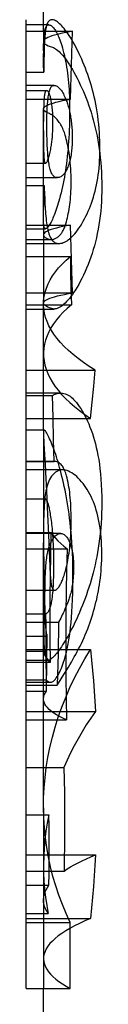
# Model space of a CAD drawing. Header units: inches. Extents: x 0 to 225, y 0 to 145.
# Tile 89 of 104: x 127.6989 to 127.76, y 108.9236 to 109.7199. Entities that reach past the tile are written whole.
import ezdxf

# ---------------------------------------------------------------- set-up
doc = ezdxf.new("R2010")
doc.units = ezdxf.units.IN
doc.header["$LTSCALE"] = 12.349732
doc.header["$MEASUREMENT"] = 0
doc.linetypes.add('HIDDEN', pattern=[0.2, 0.1, -0.1])
doc.layers.get('0').update_dxf_attribs({"linetype": 'CONTINUOUS'})
doc.layers.add('DEFAULT_2', color=8, linetype='HIDDEN')

msp = doc.modelspace()

# ---------------------------------------------------------------- linework, layer by layer
at = {"color": 7, "linetype": 'Continuous'}
for p, q in [((127.71286, 109.71056), (127.71286, 110.06764)), ((127.69886, 108.93647), (127.69886, 109.71992)), ((127.69886, 109.71056), (127.73636, 109.71056)), ((127.69886, 109.6557), (127.73477, 109.6557)), ((127.71286, 109.55386), (127.71286, 109.64773)), ((127.69886, 109.55386), (127.73477, 109.55386)), ((127.69886, 109.499), (127.73636, 109.499)), ((127.71286, 109.38798), (127.71286, 109.49071)), ((127.69886, 109.48593), (127.71286, 109.48593)), ((127.69886, 109.43648), (127.71286, 109.43648)), ((127.71286, 109.41793), (127.69886, 109.41793)), ((127.69886, 109.41603), (127.71286, 109.41603)), ((127.7135, 109.38798), (127.69886, 109.38798)), ((127.69886, 109.1841), (127.71847, 109.1841)), ((127.71287, 109.08246), (127.71286, 109.1841)), ((127.69886, 108.9898), (127.73447, 108.9898)), ((127.69886, 108.93647), (127.73447, 108.93647)), ((127.71287, 108.54801), (127.71286, 108.93647))]:
    msp.add_line(p, q, dxfattribs=at)
for points in [[(127.73477, 109.6557), (127.73495, 109.6649), (127.73517, 109.67407), (127.73542, 109.68322), (127.7357, 109.69236), (127.73602, 109.70147), (127.73636, 109.71056)], [(127.71286, 109.64772), (127.71288, 109.64791), (127.7131, 109.64857), (127.71362, 109.64924), (127.71444, 109.6499), (127.71554, 109.65056), (127.71694, 109.65122), (127.71863, 109.65187), (127.72061, 109.65253), (127.72288, 109.65317), (127.72543, 109.65382), (127.72827, 109.65445), (127.73138, 109.65508), (127.73477, 109.6557)], [(127.73636, 109.499), (127.73602, 109.50809), (127.7357, 109.5172), (127.73542, 109.52633), (127.73517, 109.53549), (127.73495, 109.54466), (127.73477, 109.55386)], [(127.71286, 109.49071), (127.71302, 109.4914), (127.71345, 109.49205), (127.71416, 109.4927), (127.71515, 109.49335), (127.71642, 109.49399), (127.71796, 109.49464), (127.71978, 109.49528), (127.72188, 109.49591), (127.72425, 109.49654), (127.72688, 109.49717), (127.72978, 109.49779), (127.73294, 109.4984), (127.73636, 109.499)], [(127.71553, 109.38547), (127.71509, 109.38622), (127.71471, 109.38683), (127.71436, 109.38731), (127.71405, 109.38766), (127.71379, 109.38788), (127.71356, 109.38798), (127.7135, 109.38798)], [(127.729, 109.34529), (127.72841, 109.34786), (127.72779, 109.35039), (127.72717, 109.35289), (127.72653, 109.35533), (127.72589, 109.35771), (127.72524, 109.36), (127.7246, 109.3622), (127.72396, 109.3643), (127.72333, 109.3663), (127.72271, 109.3682), (127.72209, 109.37003), (127.72147, 109.37178), (127.72085, 109.37347), (127.72024, 109.37509), (127.71962, 109.37665), (127.71901, 109.37815), (127.71839, 109.37958), (127.71778, 109.38094), (127.71719, 109.38222), (127.71661, 109.38341), (127.71605, 109.38449), (127.71553, 109.38547)], [(127.73669, 109.26823), (127.73667, 109.27361), (127.73659, 109.27878), (127.73646, 109.28373), (127.73629, 109.28846), (127.73607, 109.29299), (127.73581, 109.29733), (127.73551, 109.30149), (127.73518, 109.30549), (127.73481, 109.30935), (127.73442, 109.31307), (127.73399, 109.31667), (127.73354, 109.32016), (127.73306, 109.32354), (127.73256, 109.32684), (127.73203, 109.33007), (127.73147, 109.33322), (127.73089, 109.33632), (127.73028, 109.33936), (127.72965, 109.34235), (127.729, 109.34529)], [(127.72914, 109.20023), (127.72983, 109.20241), (127.73049, 109.20471), (127.73112, 109.20713), (127.73173, 109.20968), (127.7323, 109.21237), (127.73285, 109.21522), (127.73338, 109.21824), (127.73387, 109.22144), (127.73434, 109.22486), (127.73478, 109.22851), (127.73518, 109.23241), (127.73554, 109.23657), (127.73587, 109.24101), (127.73614, 109.24576), (127.73637, 109.25083), (127.73653, 109.25626), (127.73664, 109.26206), (127.73669, 109.26823)], [(127.72243, 109.18652), (127.72318, 109.18755), (127.72391, 109.18867), (127.72463, 109.18987), (127.72534, 109.19116), (127.72604, 109.19251), (127.72671, 109.19394), (127.72736, 109.19544), (127.72798, 109.19699), (127.72858, 109.19859), (127.72914, 109.20023)], [(127.71847, 109.1841), (127.71887, 109.18413), (127.71935, 109.18421), (127.71984, 109.18437), (127.72035, 109.18461), (127.72087, 109.18494), (127.72139, 109.18537), (127.72191, 109.18589), (127.72243, 109.18652)], [(127.73447, 108.9898), (127.73115, 108.99703), (127.72809, 109.00437), (127.72529, 109.01183), (127.72276, 109.01938), (127.72052, 109.02703), (127.71855, 109.03476), (127.71687, 109.04256), (127.71548, 109.05043), (127.71438, 109.05836), (127.71358, 109.06635), (127.71307, 109.07438), (127.71287, 109.08246)], [(127.73447, 108.93647), (127.73437, 108.94536), (127.73431, 108.95424), (127.73429, 108.96313), (127.73431, 108.97202), (127.73437, 108.98091), (127.73447, 108.9898)]]:
    msp.add_lwpolyline(points, dxfattribs=at)
at = {"layer": 'DEFAULT_2', "color": 8, "linetype": 'HIDDEN'}
for p, q in [((127.72039, 109.71986), (127.71968, 109.71992)), ((127.71719, 109.71575), (127.69886, 109.71575)), ((127.71286, 109.71056), (127.71286, 109.69246)), ((127.71667, 109.71569), (127.71719, 109.71575)), ((127.71288, 109.68871), (127.71286, 109.69251)), ((127.71293, 109.68427), (127.71288, 109.68871)), ((127.71304, 109.67747), (127.71293, 109.68427)), ((127.71313, 109.68414), (127.71304, 109.67747)), ((127.69886, 109.67747), (127.71304, 109.67747)), ((127.7215, 109.66682), (127.69886, 109.66682)), ((127.71547, 109.66246), (127.69886, 109.66246)), ((127.71547, 109.66246), (127.71521, 109.66243)), ((127.7215, 109.66681), (127.72197, 109.66678)), ((127.71294, 109.64616), (127.71291, 109.64358)), ((127.71291, 109.64358), (127.71288, 109.63769)), ((127.71288, 109.63024), (127.71289, 109.62048)), ((127.71289, 109.62048), (127.71291, 109.61739)), ((127.71291, 109.61739), (127.71294, 109.61533)), ((127.71294, 109.61533), (127.71298, 109.61326)), ((127.69886, 109.60392), (127.71445, 109.60392)), ((127.71445, 109.60392), (127.71463, 109.60395)), ((127.69886, 109.59219), (127.72406, 109.59219)), ((127.72406, 109.5922), (127.72334, 109.59224)), ((127.69886, 109.58585), (127.71339, 109.58585)), ((127.71319, 109.57695), (127.71339, 109.58585)), ((127.71304, 109.57081), (127.71319, 109.57695)), ((127.71361, 109.57927), (127.7138, 109.57496)), ((127.71293, 109.56562), (127.71304, 109.57081)), ((127.71287, 109.56135), (127.71288, 109.56268)), ((127.71288, 109.56268), (127.71293, 109.56562)), ((127.69886, 109.55087), (127.71453, 109.55087)), ((127.71286, 109.55386), (127.71286, 109.49071)), ((127.71486, 109.55093), (127.71453, 109.55087)), ((127.69886, 109.54208), (127.71896, 109.54208)), ((127.69886, 109.53894), (127.72533, 109.53894)), ((127.72429, 109.53901), (127.72533, 109.53894)), ((127.69886, 109.52844), (127.73457, 109.52844)), ((127.73457, 109.52844), (127.73478, 109.5154)), ((127.73478, 109.5154), (127.73506, 109.50239)), ((127.73506, 109.50239), (127.7354, 109.48942)), ((127.69886, 109.48942), (127.7354, 109.48942)), ((127.71286, 109.48593), (127.7214, 109.48593)), ((127.71286, 109.43648), (127.75466, 109.43648)), ((127.75228, 109.41059), (127.75352, 109.42359)), ((127.72647, 109.41793), (127.71286, 109.41793)), ((127.71286, 109.41603), (127.72022, 109.41603)), ((127.72067, 109.39819), (127.72022, 109.41603)), ((127.75094, 109.39746), (127.75228, 109.41059)), ((127.69886, 109.39746), (127.75094, 109.39746)), ((127.72105, 109.38039), (127.72067, 109.39819)), ((127.71286, 109.38798), (127.71287, 109.30421)), ((127.71286, 109.38511), (127.71289, 109.38355)), ((127.71321, 109.37726), (127.71401, 109.36431)), ((127.72135, 109.36262), (127.72105, 109.38039)), ((127.72208, 109.36267), (127.69886, 109.36267)), ((127.69886, 109.36262), (127.72135, 109.36262)), ((127.71401, 109.36431), (127.71418, 109.36138)), ((127.71418, 109.36138), (127.71455, 109.35393)), ((127.72208, 109.36267), (127.72135, 109.36262)), ((127.72824, 109.3558), (127.69886, 109.3558)), ((127.71455, 109.35393), (127.71524, 109.33895)), ((127.71524, 109.33895), (127.71606, 109.31985)), ((127.71468, 109.33212), (127.69886, 109.33212)), ((127.71606, 109.31985), (127.7165, 109.30923)), ((127.71289, 109.31139), (127.71286, 109.30619)), ((127.7131, 109.31019), (127.71319, 109.31612)), ((127.69886, 109.30508), (127.71893, 109.30508)), ((127.72676, 109.30449), (127.69886, 109.30449)), ((127.71287, 109.30421), (127.7129, 109.29912)), ((127.71301, 109.30215), (127.7131, 109.31019)), ((127.7165, 109.30923), (127.71786, 109.27783)), ((127.7129, 109.29912), (127.71322, 109.27192)), ((127.71293, 109.29157), (127.71301, 109.30215)), ((127.69886, 109.29193), (127.73193, 109.29193)), ((127.71286, 109.26212), (127.71293, 109.29157)), ((127.71322, 109.27192), (127.71331, 109.26073)), ((127.71786, 109.27783), (127.71799, 109.27542)), ((127.71799, 109.27542), (127.71812, 109.27322)), ((127.69886, 109.25843), (127.72177, 109.25843)), ((127.71286, 109.1841), (127.71286, 109.26212)), ((127.7129, 109.24571), (127.71286, 109.25937)), ((127.71331, 109.26073), (127.71334, 109.2523)), ((127.71403, 109.25506), (127.71407, 109.25887)), ((127.71334, 109.2523), (127.71332, 109.24385)), ((127.71402, 109.25144), (127.71403, 109.25506)), ((127.71403, 109.2481), (127.71402, 109.25144)), ((127.71407, 109.24475), (127.71403, 109.2481)), ((127.71296, 109.23649), (127.7129, 109.24571)), ((127.71332, 109.24385), (127.71326, 109.23563)), ((127.71412, 109.24156), (127.71407, 109.24475)), ((127.72871, 109.24007), (127.72794, 109.23846)), ((127.72946, 109.24167), (127.72871, 109.24007)), ((127.69886, 109.2395), (127.71474, 109.2395)), ((127.69886, 109.23259), (127.72507, 109.23259)), ((127.71303, 109.2302), (127.71296, 109.23649)), ((127.71326, 109.23563), (127.71312, 109.22527)), ((127.71474, 109.2395), (127.71456, 109.23951)), ((127.72674, 109.23599), (127.72507, 109.23259)), ((127.72794, 109.23846), (127.72674, 109.23599)), ((127.71312, 109.22527), (127.71292, 109.21337)), ((127.7131, 109.2261), (127.71303, 109.2302)), ((127.71319, 109.22214), (127.7131, 109.2261)), ((127.69886, 109.22144), (127.71592, 109.22144)), ((127.71566, 109.20192), (127.71592, 109.22144)), ((127.69886, 109.21049), (127.75097, 109.21049)), ((127.69886, 109.20911), (127.71288, 109.20911)), ((127.71292, 109.21337), (127.71288, 109.20911)), ((127.69886, 109.20192), (127.71692, 109.20192)), ((127.69886, 109.20025), (127.71839, 109.20025)), ((127.71482, 109.20388), (127.71501, 109.18611)), ((127.71526, 109.17679), (127.71566, 109.20192)), ((127.72936, 109.19032), (127.73174, 109.1942)), ((127.69886, 109.18611), (127.71501, 109.18611)), ((127.72497, 109.18325), (127.72936, 109.19032)), ((127.69886, 109.18167), (127.72399, 109.18167)), ((127.69886, 109.17679), (127.71526, 109.17679)), ((127.72399, 109.18167), (127.72497, 109.18325)), ((127.69886, 109.16046), (127.75484, 109.16046)), ((127.69886, 109.15357), (127.73151, 109.15357)), ((127.69886, 109.11525), (127.72942, 109.11525)), ((127.71287, 109.08246), (127.71286, 108.93647)), ((127.69886, 109.07689), (127.71726, 109.07689)), ((127.69886, 109.04451), (127.75493, 109.04451)), ((127.69886, 109.0314), (127.72945, 109.0314)), ((127.69886, 109.01994), (127.71727, 109.01994)), ((127.69886, 108.99708), (127.71671, 108.99708)), ((127.69886, 108.99291), (127.75097, 108.99291))]:
    msp.add_line(p, q, dxfattribs=at)
for points in [[(127.71968, 109.71992), (127.71892, 109.71984), (127.71829, 109.71964), (127.71771, 109.7193), (127.71719, 109.71885), (127.71672, 109.71829), (127.71629, 109.71761), (127.7159, 109.71683), (127.71555, 109.71593), (127.71522, 109.71491), (127.71493, 109.71379), (127.71466, 109.71256)], [(127.73148, 109.71024), (127.7305, 109.71156), (127.72954, 109.71278), (127.72861, 109.7139), (127.7277, 109.71492), (127.7268, 109.71585), (127.72591, 109.7167), (127.72504, 109.71745), (127.72419, 109.71811), (127.72336, 109.71866), (127.72256, 109.71911), (127.7218, 109.71946), (127.72107, 109.71971), (127.72039, 109.71986)], [(127.73636, 109.71056), (127.7329, 109.70994), (127.7297, 109.70932), (127.72677, 109.7087), (127.72411, 109.70806), (127.72172, 109.70742), (127.71962, 109.70678), (127.7178, 109.70613), (127.71626, 109.70548), (127.71501, 109.70482), (127.71405, 109.70417), (127.71337, 109.70351), (127.71297, 109.70285), (127.71286, 109.70227)], [(127.71287, 109.69477), (127.71289, 109.69658), (127.71291, 109.69829), (127.71295, 109.69992), (127.713, 109.70147), (127.71307, 109.70294), (127.71314, 109.70434), (127.71323, 109.70568), (127.71334, 109.70695), (127.71347, 109.70816), (127.71362, 109.7093), (127.71379, 109.71036), (127.71399, 109.71134), (127.71421, 109.71222), (127.71446, 109.71301), (127.71473, 109.71371), (127.71504, 109.71431), (127.71538, 109.71481), (127.71576, 109.71522), (127.71619, 109.71551), (127.71667, 109.71569)], [(127.71466, 109.71256), (127.7145, 109.71168), (127.71435, 109.71067), (127.71421, 109.70954), (127.71408, 109.70829), (127.71396, 109.70693), (127.71385, 109.70545), (127.71375, 109.70388), (127.71366, 109.70222), (127.71357, 109.70046), (127.7135, 109.69863), (127.71343, 109.69672), (127.71336, 109.69474), (127.71326, 109.69062)], [(127.71719, 109.71575), (127.71751, 109.71572), (127.71798, 109.71562), (127.71846, 109.71544), (127.71897, 109.71517), (127.71948, 109.71481), (127.71999, 109.71437), (127.72051, 109.71386), (127.721, 109.71329), (127.72149, 109.71266), (127.72198, 109.71197), (127.72246, 109.71122), (127.72295, 109.71041), (127.72343, 109.70952), (127.72393, 109.70855), (127.72443, 109.70749), (127.72495, 109.70631), (127.72548, 109.70503), (127.72602, 109.70364), (127.72656, 109.70215), (127.72709, 109.70058), (127.7276, 109.69894), (127.7281, 109.69728), (127.72857, 109.69557)], [(127.74173, 109.69233), (127.7405, 109.69484), (127.73929, 109.69723), (127.73809, 109.6995), (127.73691, 109.70164), (127.73575, 109.70364), (127.73462, 109.70551), (127.73354, 109.70722), (127.73249, 109.7088), (127.73148, 109.71024)], [(127.71286, 109.70227), (127.71287, 109.70219), (127.71305, 109.70152), (127.71352, 109.70086), (127.71427, 109.7002), (127.71531, 109.69955), (127.71664, 109.69889), (127.71825, 109.69824), (127.72014, 109.69759)], [(127.72014, 109.69759), (127.72091, 109.69731), (127.72172, 109.6969), (127.72259, 109.69639), (127.7235, 109.69576), (127.72444, 109.69501), (127.72542, 109.69414), (127.72642, 109.69317), (127.72744, 109.69209), (127.72847, 109.69091), (127.72952, 109.68963), (127.73058, 109.68825), (127.73167, 109.68676), (127.73278, 109.68515), (127.73392, 109.68342), (127.73508, 109.68155), (127.73628, 109.67955), (127.73752, 109.67738), (127.73878, 109.67507), (127.74005, 109.67262), (127.74135, 109.67003), (127.74264, 109.66732), (127.74394, 109.66448)], [(127.72857, 109.69557), (127.72916, 109.69332), (127.72971, 109.69104), (127.73022, 109.68871), (127.73069, 109.68636), (127.73113, 109.68398), (127.73154, 109.68156), (127.73191, 109.67913), (127.73224, 109.67665), (127.73255, 109.67414), (127.73283, 109.67158), (127.73307, 109.66896), (127.73329, 109.6663), (127.73348, 109.66358), (127.73364, 109.6608), (127.73377, 109.65795), (127.73387, 109.65504), (127.73394, 109.65208), (127.73398, 109.64909), (127.734, 109.64608), (127.73398, 109.64307), (127.73394, 109.64009), (127.73388, 109.63713)], [(127.71326, 109.69062), (127.71321, 109.68849), (127.71313, 109.68414)], [(127.75825, 109.62552), (127.75806, 109.62875), (127.75781, 109.63202), (127.7575, 109.63537), (127.75713, 109.63873), (127.7567, 109.64207), (127.75622, 109.64536), (127.75569, 109.64855), (127.75512, 109.65163), (127.75453, 109.65457), (127.75391, 109.6574), (127.75326, 109.66014), (127.75258, 109.6628), (127.75187, 109.6654), (127.75113, 109.66796), (127.75035, 109.6705), (127.74953, 109.67303), (127.74865, 109.67558), (127.74774, 109.67812), (127.74678, 109.68064), (127.7458, 109.68312), (127.74479, 109.68555), (127.74377, 109.6879), (127.74275, 109.69016), (127.74173, 109.69233)], [(127.71521, 109.66243), (127.71495, 109.66231), (127.71471, 109.66212), (127.7145, 109.66186), (127.71432, 109.66154), (127.71415, 109.66116), (127.714, 109.66073), (127.71387, 109.66025), (127.71375, 109.65972), (127.71364, 109.65914), (127.71355, 109.65853), (127.71346, 109.65787), (127.71339, 109.65716), (127.71332, 109.65641), (127.71326, 109.65562), (127.7132, 109.65477), (127.71315, 109.65387)], [(127.71899, 109.65513), (127.71881, 109.65599), (127.71862, 109.65679), (127.71843, 109.65754), (127.71823, 109.65824), (127.71802, 109.65889), (127.71781, 109.6595), (127.71759, 109.66005), (127.71735, 109.66056), (127.71711, 109.66102), (127.71686, 109.66143), (127.7166, 109.66177), (127.71634, 109.66206), (127.71606, 109.66227), (127.71578, 109.66241), (127.7155, 109.66246), (127.71547, 109.66246)], [(127.7167, 109.65745), (127.71687, 109.65859), (127.71706, 109.65964), (127.71725, 109.66062), (127.71747, 109.66153), (127.7177, 109.66237), (127.71794, 109.66313), (127.71821, 109.66384), (127.71849, 109.66447), (127.71881, 109.66504), (127.71915, 109.66554), (127.71952, 109.66597), (127.71992, 109.66631), (127.72037, 109.66657), (127.72085, 109.66674), (127.72139, 109.66681), (127.7215, 109.66681)], [(127.72197, 109.66678), (127.7226, 109.66664), (127.72322, 109.6664), (127.72383, 109.66608), (127.72443, 109.66567), (127.72503, 109.66519), (127.72561, 109.66464), (127.72618, 109.66401), (127.72675, 109.66332), (127.7273, 109.66256), (127.72784, 109.66174), (127.72838, 109.66087), (127.72891, 109.65993), (127.72943, 109.65892), (127.72994, 109.65785), (127.73045, 109.65671), (127.73096, 109.6555)], [(127.74394, 109.66448), (127.74508, 109.6619), (127.74618, 109.65925), (127.74727, 109.65654), (127.74832, 109.65377), (127.74935, 109.65094), (127.75034, 109.64804), (127.7513, 109.64507), (127.75222, 109.64203), (127.75311, 109.63891), (127.75394, 109.63574), (127.75474, 109.63251), (127.75548, 109.62924), (127.75616, 109.62592), (127.7568, 109.62255), (127.75738, 109.61911), (127.75791, 109.61559), (127.75839, 109.61196), (127.75881, 109.60824), (127.75918, 109.60443), (127.75948, 109.60054), (127.75971, 109.59659), (127.75988, 109.59258), (127.75998, 109.58854), (127.76001, 109.58445)], [(127.71315, 109.65387), (127.7131, 109.65287), (127.71306, 109.65184), (127.71303, 109.65078), (127.713, 109.64968), (127.71298, 109.64855), (127.71294, 109.64616)], [(127.71559, 109.63092), (127.71557, 109.6332), (127.71557, 109.63537), (127.71558, 109.63744), (127.7156, 109.63941), (127.71563, 109.64128), (127.71567, 109.64307), (127.71572, 109.64478), (127.71579, 109.64641), (127.71586, 109.64797), (127.71594, 109.64947), (127.71603, 109.65089), (127.71614, 109.65227), (127.71625, 109.65361), (127.71639, 109.65491), (127.71653, 109.65619), (127.7167, 109.65745)], [(127.72048, 109.63483), (127.7205, 109.63646), (127.7205, 109.63803), (127.72048, 109.63952), (127.72045, 109.64095), (127.7204, 109.64233), (127.72034, 109.64365), (127.72027, 109.64493), (127.72018, 109.64617), (127.72008, 109.64738), (127.71997, 109.64856), (127.71984, 109.6497), (127.7197, 109.65082), (127.71955, 109.65193), (127.71938, 109.65301), (127.71919, 109.65408), (127.71899, 109.65513)], [(127.73096, 109.6555), (127.7313, 109.65463), (127.73164, 109.65371), (127.73197, 109.65275), (127.73231, 109.65176), (127.73263, 109.65073), (127.73293, 109.64969), (127.73322, 109.64864), (127.7335, 109.64759), (127.73375, 109.64655), (127.73399, 109.64551), (127.73421, 109.64446), (127.73442, 109.6434), (127.73462, 109.64232), (127.73481, 109.64121), (127.73499, 109.64005), (127.73516, 109.63885), (127.73532, 109.63759), (127.73547, 109.63628), (127.7356, 109.63492), (127.73572, 109.63354), (127.73583, 109.63213), (127.73591, 109.63073), (127.73598, 109.62936), (127.73603, 109.62801)], [(127.71767, 109.64393), (127.71614, 109.64459), (127.7149, 109.64525), (127.71396, 109.64591), (127.7133, 109.64658), (127.71294, 109.64724), (127.71286, 109.64772)], [(127.73035, 109.62657), (127.73005, 109.62755), (127.72971, 109.62857), (127.72931, 109.62964), (127.72888, 109.63074), (127.7284, 109.63184), (127.7279, 109.63292), (127.72736, 109.63397), (127.72681, 109.63497), (127.72624, 109.63592), (127.72565, 109.63682), (127.72507, 109.63765), (127.72448, 109.63842), (127.7239, 109.63912), (127.72334, 109.63977), (127.72278, 109.64036), (127.72223, 109.64089), (127.7217, 109.64137), (127.72119, 109.6418), (127.72069, 109.64219), (127.72021, 109.64254), (127.71975, 109.64285), (127.7193, 109.64312), (127.71887, 109.64337), (127.71846, 109.64358), (127.71806, 109.64377), (127.71767, 109.64393)], [(127.71734, 109.60314), (127.71714, 109.60437), (127.71695, 109.60564), (127.71679, 109.60695), (127.71663, 109.60831), (127.71649, 109.60971), (127.71636, 109.61118), (127.71624, 109.61271), (127.71613, 109.61432), (127.71603, 109.61601), (127.71594, 109.6178), (127.71586, 109.61968), (127.71578, 109.62167), (127.71572, 109.62378), (127.71566, 109.62603), (127.71562, 109.62841), (127.71559, 109.63092)], [(127.71825, 109.61282), (127.71849, 109.61394), (127.71871, 109.61505), (127.71891, 109.61616), (127.71909, 109.61726), (127.71926, 109.61834), (127.71941, 109.61942), (127.71955, 109.6205), (127.71968, 109.62156), (127.7198, 109.62263), (127.71991, 109.6237), (127.72, 109.62477), (127.72009, 109.62584), (127.72017, 109.62694), (127.72024, 109.62804), (127.7203, 109.62916), (127.72035, 109.63029), (127.7204, 109.63143), (127.72043, 109.63256), (127.72046, 109.6337), (127.72048, 109.63483)], [(127.73388, 109.63713), (127.73379, 109.63401), (127.73367, 109.63087), (127.73353, 109.62769), (127.73336, 109.6245), (127.73316, 109.62132), (127.73293, 109.61818), (127.73268, 109.61509), (127.7324, 109.61206), (127.73209, 109.6091), (127.73176, 109.60622), (127.73141, 109.60339), (127.73103, 109.60063), (127.73062, 109.59792), (127.7302, 109.59526), (127.72975, 109.59264), (127.72927, 109.59006), (127.72876, 109.5875), (127.72823, 109.58498), (127.72766, 109.58248), (127.72707, 109.58), (127.72645, 109.57756), (127.7258, 109.57514)], [(127.73521, 109.58875), (127.73519, 109.59156), (127.73513, 109.59427), (127.73503, 109.59686), (127.7349, 109.59935), (127.73474, 109.60173), (127.73455, 109.60403), (127.73433, 109.60624), (127.73408, 109.60837), (127.73381, 109.61044), (127.73352, 109.61243), (127.7332, 109.61436), (127.73286, 109.61623), (127.7325, 109.61805), (127.73211, 109.61982), (127.73171, 109.62156), (127.73128, 109.62327), (127.73083, 109.62494), (127.73035, 109.62657)], [(127.73603, 109.62801), (127.73607, 109.62662), (127.73609, 109.62524), (127.7361, 109.62385), (127.73609, 109.62246), (127.73606, 109.62109), (127.73601, 109.61972), (127.73595, 109.61837), (127.73586, 109.61705), (127.73576, 109.61574), (127.73563, 109.61445), (127.73549, 109.61316), (127.73531, 109.61188), (127.73512, 109.61061), (127.7349, 109.60933), (127.73465, 109.60806), (127.73437, 109.60678), (127.73405, 109.60549), (127.73369, 109.60419), (127.7333, 109.6029), (127.73287, 109.60161)], [(127.74721, 109.56107), (127.74816, 109.56304), (127.74908, 109.56508), (127.74998, 109.56719), (127.75084, 109.56936), (127.75166, 109.57161), (127.75245, 109.57392), (127.7532, 109.5763), (127.75391, 109.57875), (127.75457, 109.58125), (127.75519, 109.58381), (127.75575, 109.58642), (127.75626, 109.58907), (127.75672, 109.59175), (127.75713, 109.59448), (127.75749, 109.59727), (127.75779, 109.60013), (127.75804, 109.60308), (127.75825, 109.60611), (127.75839, 109.60922), (127.75848, 109.61239), (127.7585, 109.61562), (127.75848, 109.61889), (127.75839, 109.62219), (127.75825, 109.62552)], [(127.71298, 109.61326), (127.71301, 109.61223), (127.71304, 109.6112)], [(127.71304, 109.6112), (127.71308, 109.61028), (127.71312, 109.60943), (127.71317, 109.60865), (127.71322, 109.60794), (127.71328, 109.60729), (127.71335, 109.60669), (127.71342, 109.60615), (127.7135, 109.60567), (127.7136, 109.60523), (127.7137, 109.60486), (127.71381, 109.60454), (127.71394, 109.60429), (127.71408, 109.60409), (127.71424, 109.60397), (127.71442, 109.60392), (127.71445, 109.60392)], [(127.71463, 109.60395), (127.71489, 109.6041), (127.71516, 109.60433), (127.71543, 109.60464), (127.7157, 109.60504), (127.71596, 109.60551), (127.71622, 109.60606), (127.71648, 109.60666), (127.71674, 109.60734), (127.717, 109.60808), (127.71725, 109.60888), (127.7175, 109.60976), (127.71775, 109.6107), (127.718, 109.61173), (127.71825, 109.61282)], [(127.72334, 109.59224), (127.72271, 109.59238), (127.72212, 109.59261), (127.72158, 109.59293), (127.72109, 109.59332), (127.72064, 109.59379), (127.72022, 109.59433), (127.71983, 109.59493), (127.71948, 109.5956), (127.71914, 109.59632), (127.71884, 109.5971), (127.71855, 109.59794), (127.71828, 109.59884), (127.71802, 109.59981), (127.71778, 109.60085), (127.71755, 109.60196), (127.71734, 109.60314)], [(127.73287, 109.60161), (127.73251, 109.60064), (127.73213, 109.59973), (127.73174, 109.59887), (127.73134, 109.59806), (127.73091, 109.59729), (127.73047, 109.59657), (127.73001, 109.59589), (127.72953, 109.59526), (127.72902, 109.59468), (127.72849, 109.59415), (127.72793, 109.59366), (127.72735, 109.59324), (127.72674, 109.59288), (127.72611, 109.59259), (127.72545, 109.59237), (127.72477, 109.59224), (127.72406, 109.5922)], [(127.71339, 109.58585), (127.71346, 109.58364), (127.71361, 109.57927)], [(127.73041, 109.55339), (127.73089, 109.55491), (127.73135, 109.55646), (127.73178, 109.55805), (127.73219, 109.55968), (127.73257, 109.56134), (127.73293, 109.56305), (127.73327, 109.5648), (127.73358, 109.56661), (127.73387, 109.56848), (127.73413, 109.57041), (127.73437, 109.57241), (127.73458, 109.57448), (127.73477, 109.57663), (127.73492, 109.57886), (127.73504, 109.58118), (127.73514, 109.5836), (127.73519, 109.58613), (127.73521, 109.58875)], [(127.76001, 109.58445), (127.75997, 109.5806), (127.75986, 109.57673), (127.75968, 109.57283), (127.75942, 109.56894), (127.75909, 109.56507), (127.75868, 109.56126), (127.75819, 109.55754), (127.75764, 109.55391), (127.75703, 109.5504), (127.75636, 109.54697), (127.75564, 109.54363), (127.75485, 109.54036), (127.75401, 109.53716), (127.7531, 109.53402), (127.75214, 109.53093), (127.75112, 109.52788), (127.75004, 109.52487), (127.74891, 109.52191), (127.74772, 109.51901), (127.74648, 109.51617), (127.7452, 109.51341), (127.74389, 109.51072)], [(127.7138, 109.57496), (127.7139, 109.57284), (127.71401, 109.57075), (127.71413, 109.5687), (127.71426, 109.56669), (127.7144, 109.56472), (127.71455, 109.56279), (127.71472, 109.56092), (127.71489, 109.55911), (127.71509, 109.55736), (127.71529, 109.55568), (127.71552, 109.55409), (127.71575, 109.55262), (127.71599, 109.5513), (127.71624, 109.55014), (127.71648, 109.54913)], [(127.7258, 109.57514), (127.72527, 109.57328), (127.72474, 109.57147), (127.7242, 109.56969), (127.72366, 109.56798), (127.72311, 109.56634), (127.72257, 109.56477), (127.72204, 109.5633), (127.72152, 109.56192), (127.72101, 109.56063), (127.72051, 109.55943), (127.72001, 109.5583), (127.71952, 109.55724), (127.71903, 109.55625), (127.71854, 109.55532), (127.71805, 109.55446), (127.71756, 109.55367), (127.71707, 109.55296), (127.7166, 109.55234), (127.71613, 109.55182), (127.71568, 109.5514), (127.71526, 109.55111), (127.71486, 109.55093)], [(127.71453, 109.55087), (127.71433, 109.5509), (127.7141, 109.551), (127.71388, 109.5512), (127.71368, 109.55149), (127.71351, 109.55188), (127.71337, 109.55235), (127.71324, 109.55291), (127.71314, 109.55356), (127.71306, 109.55428), (127.71299, 109.55507), (127.71294, 109.55594), (127.71291, 109.55687), (127.71288, 109.55788), (127.71287, 109.55896)], [(127.72533, 109.53894), (127.72602, 109.53897), (127.72695, 109.53909), (127.72791, 109.53931), (127.72889, 109.53963), (127.72989, 109.54005), (127.7309, 109.54057), (127.73192, 109.54118), (127.73293, 109.54188), (127.73395, 109.54267), (127.73497, 109.54355), (127.73601, 109.54453), (127.73707, 109.54562), (127.73814, 109.54682), (127.73924, 109.54816), (127.74037, 109.54963), (127.74152, 109.55125), (127.74268, 109.553), (127.74385, 109.55488), (127.745, 109.55686), (127.74612, 109.55892), (127.74721, 109.56107)], [(127.73477, 109.55386), (127.73152, 109.55326), (127.72853, 109.55266), (127.7258, 109.55205), (127.72331, 109.55144), (127.72109, 109.55082), (127.71913, 109.5502), (127.71744, 109.54958), (127.71601, 109.54895), (127.71485, 109.54832), (127.71395, 109.54769), (127.71332, 109.54705), (127.71296, 109.54642), (127.71286, 109.54588)], [(127.71896, 109.54208), (127.71922, 109.54208), (127.71975, 109.54212), (127.72028, 109.5422), (127.72081, 109.54232), (127.72134, 109.54247), (127.72186, 109.54266), (127.72237, 109.54287), (127.72287, 109.54312), (127.72336, 109.5434), (127.72383, 109.5437), (127.7243, 109.54403), (127.72475, 109.54438), (127.72518, 109.54476), (127.72561, 109.54515), (127.72602, 109.54557), (127.72642, 109.54602), (127.72682, 109.54649), (127.72721, 109.54699), (127.72759, 109.54752), (127.72797, 109.5481), (127.72834, 109.54871), (127.72871, 109.54937), (127.72907, 109.55007), (127.72942, 109.55082), (127.72977, 109.55163), (127.7301, 109.55248), (127.73041, 109.55339)], [(127.71286, 109.54588), (127.71287, 109.54578), (127.71304, 109.54514), (127.71349, 109.54451), (127.7142, 109.54387), (127.71517, 109.54324), (127.71642, 109.54261)], [(127.71642, 109.54261), (127.71682, 109.54245), (127.71725, 109.54231), (127.7177, 109.5422), (127.71819, 109.54212), (127.7187, 109.54208), (127.71896, 109.54208)], [(127.71648, 109.54913), (127.71681, 109.54795), (127.71715, 109.54684), (127.71752, 109.5458), (127.71791, 109.54484), (127.71832, 109.54396), (127.71875, 109.54315), (127.71921, 109.54242), (127.71968, 109.54176), (127.72017, 109.54118), (127.72068, 109.54067), (127.72122, 109.54023), (127.72178, 109.53986), (127.72236, 109.53955), (127.72297, 109.53931), (127.72362, 109.53912), (127.72429, 109.53901)], [(127.71286, 109.49001), (127.71297, 109.49279), (127.71339, 109.49616), (127.71413, 109.49952), (127.71519, 109.50285), (127.71655, 109.50616), (127.71823, 109.50945), (127.72021, 109.5127), (127.7225, 109.51593), (127.72508, 109.51912), (127.72796, 109.52227), (127.73112, 109.52538), (127.73457, 109.52844)], [(127.74389, 109.51072), (127.74259, 109.50821), (127.7413, 109.50583), (127.74001, 109.50359), (127.73873, 109.50149), (127.73746, 109.49954), (127.73622, 109.49773), (127.73501, 109.49607), (127.73382, 109.49455), (127.73265, 109.49316), (127.73151, 109.49191), (127.7304, 109.49077), (127.72929, 109.48975), (127.72821, 109.48885), (127.72714, 109.48807), (127.72608, 109.4874), (127.72504, 109.48685), (127.72402, 109.48642), (127.72304, 109.48613), (127.7221, 109.48597), (127.7214, 109.48593)], [(127.71958, 109.48622), (127.71779, 109.48686), (127.71628, 109.4875), (127.71504, 109.48815), (127.71408, 109.48879), (127.71339, 109.48945), (127.71299, 109.4901), (127.71286, 109.49071)], [(127.71363, 109.4826), (127.71309, 109.486), (127.71287, 109.4894), (127.71286, 109.49001)], [(127.7354, 109.48942), (127.73197, 109.48641), (127.72881, 109.48335), (127.72592, 109.48024), (127.7233, 109.47709), (127.72097, 109.47391), (127.71892, 109.47068), (127.71717, 109.46743), (127.71571, 109.46415), (127.71455, 109.46085), (127.71369, 109.45752), (127.71313, 109.45416), (127.71288, 109.45079), (127.71286, 109.44972)], [(127.75466, 109.43648), (127.74975, 109.43955), (127.74513, 109.44267), (127.7408, 109.44584), (127.73676, 109.44905), (127.73303, 109.45231), (127.7296, 109.45559), (127.72648, 109.45891), (127.72368, 109.46225), (127.7212, 109.46561), (127.71904, 109.46899), (127.7172, 109.47238), (127.71569, 109.47578), (127.7145, 109.47919), (127.71363, 109.4826)], [(127.7214, 109.48593), (127.72121, 109.48593), (127.72037, 109.48601), (127.71958, 109.48622)], [(127.71286, 109.44972), (127.71294, 109.44741), (127.7133, 109.44402), (127.71398, 109.44061), (127.71497, 109.43721), (127.71628, 109.4338), (127.7179, 109.4304), (127.71983, 109.427), (127.72208, 109.42361), (127.72463, 109.42024), (127.7275, 109.4169), (127.73067, 109.41357), (127.73414, 109.41027), (127.73791, 109.40701), (127.74196, 109.40378), (127.74631, 109.4006), (127.75094, 109.39746)], [(127.75352, 109.42359), (127.7541, 109.43005), (127.75466, 109.43648)], [(127.72022, 109.41603), (127.7209, 109.41645), (127.7216, 109.41682), (127.72234, 109.41714), (127.7231, 109.41741), (127.72389, 109.41763), (127.72472, 109.41779), (127.72557, 109.41789), (127.72647, 109.41793)], [(127.72647, 109.41793), (127.72736, 109.41789), (127.72831, 109.41778), (127.72927, 109.41759), (127.73025, 109.41732), (127.73125, 109.41696), (127.73226, 109.41651), (127.73327, 109.41597), (127.73429, 109.41532), (127.73529, 109.41458), (127.73629, 109.41375), (127.73725, 109.41282), (127.7382, 109.4118)], [(127.7382, 109.4118), (127.73941, 109.41036), (127.7406, 109.40881), (127.74178, 109.40718), (127.74294, 109.40544), (127.74408, 109.40361), (127.7452, 109.40169), (127.74629, 109.39966), (127.74737, 109.39754), (127.74842, 109.3953), (127.74945, 109.39295), (127.75046, 109.39049), (127.75144, 109.3879), (127.75239, 109.38519), (127.75331, 109.38236)], [(127.71321, 109.38781), (127.71309, 109.38757), (127.713, 109.38725), (127.71294, 109.38683), (127.7129, 109.38633), (127.71287, 109.38574), (127.71286, 109.38511)], [(127.71289, 109.38355), (127.71292, 109.38282), (127.71295, 109.38204), (127.71299, 109.38119), (127.71304, 109.38028), (127.71321, 109.37726)], [(127.7135, 109.38798), (127.71337, 109.38795), (127.71321, 109.38781)], [(127.75331, 109.38236), (127.75409, 109.37972), (127.75485, 109.37692), (127.75557, 109.37397), (127.75626, 109.37085), (127.7569, 109.36756), (127.7575, 109.3641), (127.75805, 109.36046), (127.75854, 109.35663), (127.75897, 109.3526), (127.75933, 109.34836), (127.75962, 109.3439), (127.75984, 109.33923), (127.75996, 109.33434), (127.76, 109.32922)], [(127.73152, 109.35104), (127.73118, 109.35219), (127.73082, 109.35328), (127.73044, 109.35432), (127.73004, 109.3553), (127.72961, 109.35624), (127.72915, 109.35712), (127.72867, 109.35796), (127.72815, 109.35874), (127.72761, 109.35947), (127.72704, 109.36015), (127.72643, 109.36076), (127.72579, 109.3613), (127.72512, 109.36176), (127.72442, 109.36214), (127.72369, 109.36242), (127.72293, 109.3626), (127.72208, 109.36267)], [(127.72824, 109.3558), (127.72697, 109.35572), (127.72579, 109.35549), (127.72465, 109.35511), (127.72352, 109.35457), (127.72243, 109.35386), (127.72137, 109.35299), (127.72036, 109.35195), (127.71938, 109.35073)], [(127.74372, 109.34616), (127.74237, 109.34768), (127.74102, 109.34908), (127.73968, 109.35035), (127.73835, 109.35148), (127.73703, 109.35249), (127.73572, 109.35336), (127.73442, 109.3541), (127.73314, 109.35471), (127.73187, 109.35519), (127.73062, 109.35553), (127.72938, 109.35574), (127.72824, 109.3558)], [(127.71938, 109.35073), (127.71854, 109.34946), (127.7178, 109.34813), (127.71715, 109.34674), (127.71657, 109.34527), (127.71605, 109.34373), (127.71559, 109.34213), (127.71518, 109.3405), (127.71483, 109.33884), (127.71453, 109.33718), (127.71427, 109.33551), (127.71405, 109.33383), (127.71385, 109.33211), (127.71367, 109.33035), (127.71352, 109.32853), (127.71338, 109.32663), (127.71326, 109.32464), (127.71316, 109.32258), (127.71308, 109.32044), (127.71301, 109.31824), (127.71295, 109.31599), (127.71291, 109.31371), (127.71289, 109.31139)], [(127.73521, 109.31521), (127.7352, 109.31802), (127.73516, 109.32076), (127.73509, 109.32343), (127.73498, 109.32602), (127.73485, 109.32854), (127.73469, 109.33098), (127.7345, 109.33333), (127.73428, 109.3356), (127.73403, 109.33777), (127.73376, 109.33986), (127.73346, 109.34188), (127.73314, 109.34382), (127.73278, 109.34571), (127.73239, 109.34754), (127.73197, 109.34932), (127.73152, 109.35104)], [(127.76, 109.28834), (127.75998, 109.29164), (127.75989, 109.29489), (127.75973, 109.2981), (127.75951, 109.30125), (127.75922, 109.30433), (127.75886, 109.30733), (127.75844, 109.31022), (127.75797, 109.31302), (127.75744, 109.3157), (127.75686, 109.31829), (127.75623, 109.32078), (127.75554, 109.32319), (127.7548, 109.32554), (127.75401, 109.32781), (127.75317, 109.33001), (127.75227, 109.33215), (127.75132, 109.33421), (127.75033, 109.3362), (127.74929, 109.33811), (127.74822, 109.33992), (127.74712, 109.34163), (127.746, 109.34325), (127.74487, 109.34475), (127.74372, 109.34616)], [(127.71319, 109.31612), (127.71323, 109.3179), (127.71327, 109.31956), (127.71332, 109.3211), (127.71337, 109.32251), (127.71343, 109.32382), (127.71349, 109.32503), (127.71356, 109.32615), (127.71363, 109.32719), (127.71372, 109.32814), (127.71381, 109.32902), (127.71391, 109.32984), (127.71402, 109.33058)], [(127.71402, 109.33058), (127.71408, 109.3309), (127.71414, 109.33118), (127.71421, 109.33143), (127.71427, 109.33164), (127.71435, 109.33181), (127.71442, 109.33194), (127.7145, 109.33203), (127.71458, 109.33209), (127.71466, 109.33212), (127.71468, 109.33212)], [(127.71468, 109.33212), (127.71475, 109.33211), (127.71484, 109.33207), (127.71493, 109.332), (127.71503, 109.3319), (127.71513, 109.33176), (127.71524, 109.3316), (127.71535, 109.33141)], [(127.71535, 109.33141), (127.71554, 109.33102), (127.71573, 109.33058), (127.71592, 109.33009), (127.71611, 109.32954), (127.71631, 109.32893), (127.7165, 109.32827), (127.7167, 109.32755), (127.7169, 109.32676), (127.7171, 109.32591), (127.71731, 109.325), (127.71751, 109.32402), (127.71772, 109.32297), (127.71793, 109.32185), (127.71814, 109.32064), (127.71836, 109.31933), (127.71858, 109.31793), (127.7188, 109.31641), (127.71903, 109.31478)], [(127.76, 109.32922), (127.75997, 109.32525), (127.75987, 109.32117), (127.75969, 109.31696), (127.75944, 109.31271), (127.75911, 109.30846), (127.75871, 109.30426), (127.75825, 109.30019), (127.75773, 109.29625), (127.75717, 109.29251), (127.75656, 109.28892), (127.75593, 109.28547), (127.75525, 109.28214), (127.75455, 109.27891), (127.75381, 109.27577), (127.75304, 109.27267), (127.75222, 109.26962), (127.75137, 109.26659), (127.75047, 109.26358), (127.74953, 109.2606), (127.74855, 109.25766), (127.74755, 109.25476), (127.74651, 109.25192), (127.74546, 109.24914), (127.74438, 109.24642)], [(127.71903, 109.31478), (127.71922, 109.31332), (127.71941, 109.31178), (127.71959, 109.31015), (127.71976, 109.30843), (127.71993, 109.30662), (127.72009, 109.3047), (127.72024, 109.30267), (127.72038, 109.30053), (127.72051, 109.29825), (127.72062, 109.29584), (127.72073, 109.2933), (127.72081, 109.29062), (127.72088, 109.28778), (127.72093, 109.28479), (127.72096, 109.28164), (127.72097, 109.27833)], [(127.73151, 109.27775), (127.73187, 109.27937), (127.73222, 109.28105), (127.73256, 109.2828), (127.73288, 109.28461), (127.73319, 109.28651), (127.73349, 109.28849), (127.73377, 109.29057), (127.73403, 109.29276), (127.73427, 109.29506), (127.73449, 109.2975), (127.73469, 109.30007), (127.73486, 109.30278), (127.735, 109.30564), (127.73511, 109.30866), (127.73518, 109.31185), (127.73521, 109.31521)], [(127.71839, 109.20025), (127.71833, 109.21776), (127.71832, 109.23526), (127.71838, 109.25274), (127.7185, 109.2702), (127.71868, 109.28765), (127.71893, 109.30508)], [(127.71893, 109.30508), (127.7206, 109.30285), (127.72247, 109.30063), (127.72454, 109.29843), (127.72681, 109.29625), (127.72927, 109.29408), (127.73193, 109.29193)], [(127.72155, 109.3015), (127.72238, 109.30238), (127.7232, 109.30311), (127.724, 109.30366), (127.72478, 109.30406), (127.72554, 109.30433), (127.72627, 109.30446), (127.72676, 109.30449)], [(127.72676, 109.30449), (127.72698, 109.30448), (127.72766, 109.3044), (127.72832, 109.30421), (127.72895, 109.30394), (127.72956, 109.30357), (127.73014, 109.30313), (127.73071, 109.3026), (127.73125, 109.302), (127.73178, 109.30132), (127.73229, 109.30055)], [(127.71407, 109.25887), (127.71413, 109.26267), (127.71417, 109.2645), (127.71422, 109.26628), (127.71427, 109.26799), (127.71433, 109.26965), (127.7144, 109.27125), (127.71447, 109.27281), (127.71456, 109.27433), (127.71465, 109.27581), (127.71475, 109.27728), (127.71487, 109.27872), (127.715, 109.28016), (127.71514, 109.28158), (127.7153, 109.28298), (127.71547, 109.28437), (127.71567, 109.28573), (127.71588, 109.28706), (127.71612, 109.28837), (127.71638, 109.28966), (127.71668, 109.29095), (127.71701, 109.29222), (127.71738, 109.29348), (127.7178, 109.29471), (127.71826, 109.29593), (127.71878, 109.29711), (127.71936, 109.29826), (127.72001, 109.29938), (127.72074, 109.30046), (127.72155, 109.3015)], [(127.73229, 109.30055), (127.73265, 109.29995), (127.73302, 109.29929), (127.73338, 109.29858), (127.73373, 109.29783), (127.73408, 109.29704), (127.7344, 109.29621), (127.73471, 109.29536), (127.73499, 109.2945), (127.73525, 109.29363), (127.73549, 109.29276), (127.73571, 109.29187), (127.73592, 109.29096), (127.73611, 109.29003), (127.73628, 109.28906), (127.73645, 109.28805), (127.7366, 109.287), (127.73673, 109.28588), (127.73685, 109.28471), (127.73696, 109.28349), (127.73704, 109.28223), (127.73711, 109.28094), (127.73715, 109.27964), (127.73718, 109.27834), (127.73719, 109.27705)], [(127.73193, 109.29193), (127.73149, 109.27466), (127.73117, 109.25739), (127.73096, 109.2401), (127.73085, 109.22281), (127.73085, 109.20551), (127.73097, 109.1882), (127.73119, 109.17089), (127.73151, 109.15357)], [(127.74862, 109.22733), (127.74946, 109.22957), (127.75029, 109.23187), (127.75111, 109.23424), (127.7519, 109.23666), (127.75267, 109.2391), (127.7534, 109.24155), (127.75408, 109.24398), (127.75472, 109.24637), (127.75531, 109.24872), (127.75586, 109.25104), (127.75637, 109.25336), (127.75684, 109.25569), (127.75729, 109.25806), (127.75772, 109.26048), (127.75811, 109.26298), (127.75848, 109.26558), (127.75883, 109.2683), (127.75913, 109.27112), (127.7594, 109.27401), (127.75962, 109.27695), (127.75979, 109.27988), (127.75991, 109.28278), (127.75998, 109.2856), (127.76, 109.28834)], [(127.71812, 109.27322), (127.71819, 109.27219), (127.71826, 109.27119), (127.71833, 109.27021), (127.71841, 109.26926), (127.71849, 109.26832), (127.71858, 109.26739), (127.71868, 109.26649), (127.71878, 109.26561), (127.71889, 109.26476), (127.71901, 109.26395), (127.71915, 109.26318)], [(127.72097, 109.27833), (127.72096, 109.27508), (127.72092, 109.27204), (127.72086, 109.26923), (127.72077, 109.26661), (127.72067, 109.26418), (127.72056, 109.26192), (127.72042, 109.25982), (127.72028, 109.25787), (127.72012, 109.25606), (127.71995, 109.25438), (127.71977, 109.25281), (127.71958, 109.25135), (127.71938, 109.24997), (127.71917, 109.24869)], [(127.72365, 109.25937), (127.72402, 109.25971), (127.72439, 109.2601), (127.72478, 109.26056), (127.72517, 109.26107), (127.72557, 109.26164), (127.72596, 109.26225), (127.72635, 109.26291), (127.72672, 109.26359), (127.72708, 109.2643), (127.72743, 109.26503), (127.72778, 109.26581), (127.72812, 109.26662), (127.72846, 109.26748), (127.7288, 109.26839), (127.72915, 109.26938), (127.7295, 109.27043), (127.72986, 109.27156), (127.73021, 109.27274), (127.73055, 109.27397), (127.73089, 109.27522), (127.7312, 109.27648), (127.73151, 109.27775)], [(127.73719, 109.27705), (127.73717, 109.27509), (127.73712, 109.27322), (127.73705, 109.27144), (127.73695, 109.26975), (127.73682, 109.26813), (127.73668, 109.26658), (127.73651, 109.26509), (127.73633, 109.26367), (127.73612, 109.2623), (127.7359, 109.26098), (127.73567, 109.25971), (127.73541, 109.25847), (127.73514, 109.25726), (127.73485, 109.25608), (127.73455, 109.25492), (127.73422, 109.25378)], [(127.71915, 109.26318), (127.7193, 109.2624), (127.71946, 109.2617), (127.71964, 109.26108), (127.71981, 109.26054), (127.72, 109.26008), (127.72019, 109.25968), (127.72038, 109.25935), (127.72058, 109.25907), (127.7208, 109.25884), (127.72101, 109.25867), (127.72124, 109.25854), (127.72147, 109.25846), (127.72172, 109.25843), (127.72177, 109.25843)], [(127.72177, 109.25843), (127.72197, 109.25844), (127.72224, 109.2585), (127.72251, 109.2586), (127.72279, 109.25874), (127.72307, 109.25892), (127.72336, 109.25913), (127.72365, 109.25937)], [(127.71917, 109.24869), (127.71898, 109.24766), (127.71877, 109.2467), (127.71856, 109.24579), (127.71833, 109.24494), (127.71809, 109.24414), (127.71783, 109.2434), (127.71756, 109.2427), (127.71727, 109.24206), (127.71697, 109.24147), (127.71665, 109.24094), (127.71631, 109.24049), (127.71597, 109.2401), (127.71561, 109.23981), (127.71525, 109.23961), (127.7149, 109.23951), (127.71474, 109.2395)], [(127.73422, 109.25378), (127.73394, 109.25286), (127.73365, 109.25196), (127.73335, 109.25108), (127.73305, 109.25022), (127.73273, 109.24937), (127.73242, 109.24855), (127.7321, 109.24776), (127.73179, 109.24698), (127.73148, 109.24622), (127.73116, 109.24547), (127.73084, 109.24473), (127.73051, 109.24398), (127.73017, 109.24322), (127.72982, 109.24245), (127.72946, 109.24167)], [(127.7142, 109.23862), (127.71416, 109.24005), (127.71412, 109.24156)], [(127.74438, 109.24642), (127.74313, 109.24336), (127.74188, 109.24042), (127.74064, 109.23758), (127.73941, 109.23486), (127.73819, 109.23226), (127.737, 109.22979), (127.73583, 109.22746), (127.73469, 109.22526), (127.73358, 109.22318), (127.7325, 109.2212), (127.73143, 109.21933), (127.73038, 109.21755), (127.72935, 109.21585), (127.72833, 109.21423), (127.72731, 109.21269), (127.72631, 109.21124), (127.72533, 109.20987), (127.72438, 109.20859), (127.72346, 109.20743), (127.72258, 109.20638), (127.72175, 109.20544), (127.72097, 109.20461)], [(127.71592, 109.22144), (127.71574, 109.2222), (127.71557, 109.22302), (127.7154, 109.22391), (127.71524, 109.22486), (127.7151, 109.22586), (127.71497, 109.22691), (127.71485, 109.22798), (127.71474, 109.22908), (127.71464, 109.23018), (127.71456, 109.23129), (127.71448, 109.23242), (127.71441, 109.23357), (127.71435, 109.23476), (127.7143, 109.23599), (127.71424, 109.23727), (127.7142, 109.23862)], [(127.71456, 109.23951), (127.71461, 109.23059), (127.71482, 109.20388)], [(127.72507, 109.23259), (127.72495, 109.22412), (127.72481, 109.21565), (127.72464, 109.20717), (127.72445, 109.19868), (127.72423, 109.19018), (127.72399, 109.18167)], [(127.74012, 109.20881), (127.74127, 109.21101), (127.7424, 109.21324), (127.74351, 109.21552), (127.7446, 109.21782), (127.74565, 109.22016), (127.74668, 109.22252), (127.74767, 109.22491), (127.74862, 109.22733)], [(127.71338, 109.21665), (127.71331, 109.21841), (127.71325, 109.22024), (127.71319, 109.22214)], [(127.71434, 109.20623), (127.71418, 109.20713), (127.71404, 109.20814), (127.7139, 109.20927), (127.71378, 109.21051), (127.71367, 109.21186), (127.71356, 109.21334), (127.71347, 109.21494), (127.71338, 109.21665)], [(127.71286, 109.08389), (127.71297, 109.09058), (127.71337, 109.09872), (127.71408, 109.10689), (127.7151, 109.11506), (127.71642, 109.12323), (127.71806, 109.1314), (127.72, 109.13955), (127.72225, 109.14768), (127.72481, 109.15576), (127.72766, 109.1638), (127.73082, 109.17178), (127.73428, 109.1797), (127.73803, 109.18754), (127.74206, 109.19529), (127.74637, 109.20294), (127.75097, 109.21049)], [(127.71288, 109.20911), (127.7131, 109.20763), (127.71361, 109.20614), (127.71439, 109.20466), (127.71545, 109.20318), (127.71678, 109.20171), (127.71839, 109.20025)], [(127.73174, 109.1942), (127.73295, 109.1962), (127.73416, 109.19822), (127.73537, 109.20028), (127.73657, 109.20237), (127.73777, 109.20449), (127.73895, 109.20663), (127.74012, 109.20881)], [(127.75097, 109.21049), (127.75176, 109.20204), (127.7525, 109.19364), (127.75317, 109.18528), (127.75379, 109.17696), (127.75435, 109.16869), (127.75484, 109.16046)], [(127.71692, 109.20192), (127.71672, 109.20194), (127.71634, 109.20204), (127.716, 109.20224), (127.71568, 109.20254), (127.7154, 109.20293), (127.71515, 109.20341), (127.71492, 109.20398), (127.71471, 109.20463), (127.71451, 109.20539), (127.71434, 109.20623)], [(127.72097, 109.20461), (127.72014, 109.20381), (127.71941, 109.20315), (127.71875, 109.20265), (127.71815, 109.20229), (127.71762, 109.20205), (127.71715, 109.20194), (127.71692, 109.20192)], [(127.71501, 109.18611), (127.71543, 109.1856), (127.71586, 109.18517), (127.71628, 109.18484), (127.7167, 109.18457), (127.71712, 109.18437), (127.71754, 109.18423), (127.71797, 109.18414), (127.71841, 109.1841)], [(127.71286, 109.17059), (127.71287, 109.17087), (127.71306, 109.17235), (127.71352, 109.17383), (127.71425, 109.17531), (127.71526, 109.17679)], [(127.73151, 109.15357), (127.72852, 109.15495), (127.72579, 109.15634), (127.72331, 109.15776), (127.72108, 109.15918), (127.71912, 109.16062), (127.71742, 109.16206), (127.71599, 109.16352), (127.71483, 109.16498), (127.71393, 109.16645), (127.71331, 109.16792), (127.71295, 109.1694), (127.71286, 109.17059)], [(127.75484, 109.16046), (127.75107, 109.15503), (127.74746, 109.14953), (127.74402, 109.14396), (127.74076, 109.13833), (127.73766, 109.13264), (127.73474, 109.1269), (127.73199, 109.1211), (127.72942, 109.11525)], [(127.72942, 109.11525), (127.72962, 109.10515), (127.72977, 109.09476), (127.72986, 109.084), (127.7299, 109.0731), (127.72987, 109.06224), (127.72978, 109.05155), (127.72964, 109.0413), (127.72945, 109.0314)], [(127.71726, 109.07689), (127.71595, 109.07021), (127.71487, 109.06352), (127.71403, 109.05682), (127.71341, 109.05012), (127.71302, 109.04342), (127.71287, 109.03673)], [(127.71727, 109.01994), (127.71732, 109.02943), (127.71735, 109.03892), (127.71736, 109.04841), (127.71735, 109.0579), (127.71732, 109.06739), (127.71726, 109.07689)], [(127.72945, 109.0314), (127.73203, 109.0331), (127.73478, 109.03478), (127.73771, 109.03645), (127.74081, 109.0381), (127.74409, 109.03973), (127.74753, 109.04134), (127.75115, 109.04294), (127.75493, 109.04451)], [(127.75493, 109.04451), (127.75443, 109.03603), (127.75387, 109.02749), (127.75324, 109.01891), (127.75254, 109.01029), (127.75179, 109.00162), (127.75097, 108.99291)], [(127.71286, 109.03554), (127.71294, 109.03006), (127.71324, 109.02341), (127.71377, 109.01678), (127.71453, 109.01017), (127.71551, 109.00361), (127.71671, 108.99708)], [(127.71286, 109.00809), (127.71287, 109.00843), (127.71302, 109.01035), (127.71341, 109.01227), (127.71403, 109.01419), (127.71488, 109.01611), (127.71596, 109.01802), (127.71727, 109.01994)], [(127.71671, 108.99708), (127.7155, 108.99895), (127.71453, 109.00083), (127.71377, 109.00272), (127.71324, 109.00462), (127.71294, 109.00652), (127.71286, 109.00809)], [(127.75097, 108.99291), (127.74637, 108.99098), (127.74206, 108.98903), (127.73802, 108.98704), (127.73428, 108.98504), (127.73082, 108.98301), (127.72766, 108.98097), (127.7248, 108.97891), (127.72225, 108.97685), (127.72, 108.97477), (127.71806, 108.97268), (127.71642, 108.97059), (127.7151, 108.9685), (127.71408, 108.96641), (127.71337, 108.96432), (127.71297, 108.96224), (127.71286, 108.96053)], [(127.71286, 108.96053), (127.71287, 108.96016), (127.71307, 108.9581), (127.71358, 108.95604), (127.71438, 108.954), (127.71548, 108.95197), (127.71687, 108.94996), (127.71855, 108.94796), (127.72052, 108.94599), (127.72277, 108.94403), (127.72529, 108.9421), (127.72809, 108.9402), (127.73115, 108.93832), (127.73447, 108.93647)]]:
    msp.add_lwpolyline(points, dxfattribs=at)

doc.saveas('drawing.dxf')
